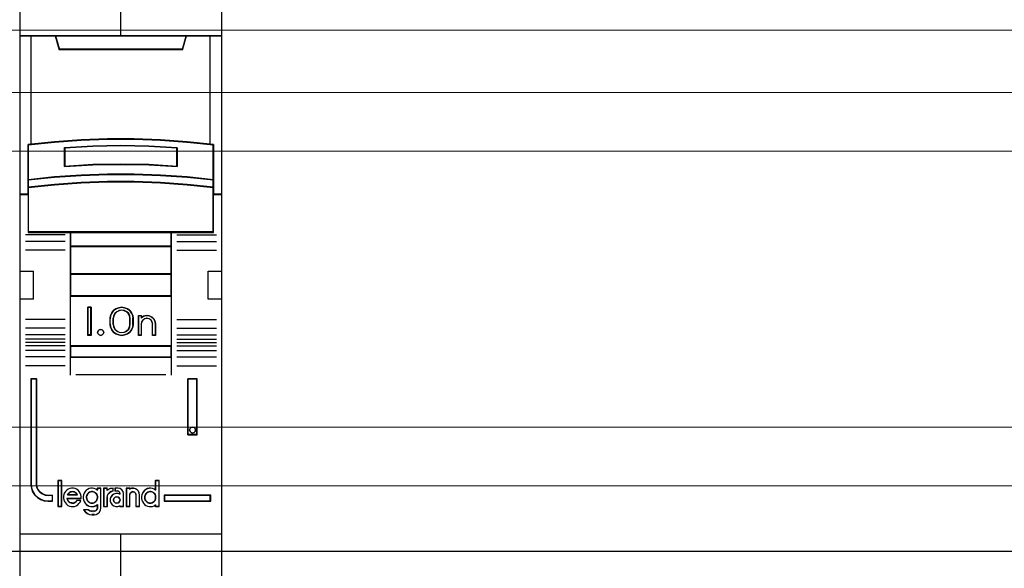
# Model space of a CAD drawing. Header units: millimetres. Extents: x -1290 to 1795, y -4192 to -1311.
# Tile 161 of 256: x 562 to 579, y -3289 to -3279. Entities that reach past the tile are written whole.
import ezdxf

# ---------------------------------------------------------------- set-up
doc = ezdxf.new("R2010")
doc.units = ezdxf.units.MM
doc.layers.add('45', color=7, linetype='Continuous')
doc.layers.add('Aparatura', color=7, linetype='Continuous', lineweight=13)

# ---------------------------------------------------------------- blocks, each defined once
blk = doc.blocks.new('*U39')
at = {"layer": '45', "color": 7}
for points in [[(186.993622, -226.659835), (169.007167, -226.659835), (169.007167, -308.42709), (186.993622, -308.42709), (186.993622, -226.659835)], [(176.82059, -254.571274), (179.180199, -254.571274), (181.539808, -254.659184), (183.893853, -254.824017), (186.247897, -255.054783), (186.247897, -258.192096), (186.247897, -258.862415), (186.247897, -259.494274), (186.993622, -259.494274), (186.993622, -245.373615), (185.991901, -245.373615), (183.815941, -245.373615), (183.498729, -246.554915), (172.50206, -246.554915), (172.184848, -245.373615), (170.008888, -245.373615), (169.007167, -245.373615), (169.007167, -259.494274), (169.752892, -259.494274), (169.752892, -258.862415), (169.752892, -258.192096), (169.752892, -255.054783), (172.095806, -254.824017), (174.460981, -254.659184), (176.82059, -254.571274)], [(172.495965, -246.589705), (183.504824, -246.589705), (183.822388, -245.373615), (177.994823, -245.373615), (172.178401, -245.373615), (172.495965, -246.589705)], [(181.540747, -257.791222), (183.895416, -257.951847), (186.250084, -258.195554), (186.250084, -255.032901), (183.895416, -254.800271), (181.540747, -254.634107), (179.180512, -254.545487), (176.820277, -254.545487), (174.460042, -254.634107), (172.09424, -254.800271), (169.750705, -255.032901), (169.750705, -258.195554), (172.09424, -257.951847), (174.460042, -257.791222), (176.820277, -257.70814), (179.180512, -257.70814), (181.540747, -257.791222)], [(183.007183, -255.323066), (183.007183, -256.99563), (180.504237, -256.855784), (177.995716, -256.811033), (175.498344, -256.855784), (172.995398, -256.99563), (172.995398, -255.323066), (175.498344, -255.177625), (177.995716, -255.132874), (180.504237, -255.177625), (183.007183, -255.323066)], [(180.504237, -256.855784), (183.007183, -256.99563), (183.007183, -255.323066), (180.504237, -255.177625), (177.995716, -255.132874), (175.498344, -255.177625), (172.995398, -255.323066), (172.995398, -256.99563), (175.498344, -256.855784), (177.995716, -256.811033), (180.504237, -256.855784)], [(183.895416, -257.923783), (181.540747, -257.759568), (179.180512, -257.674629), (176.820277, -257.674629), (174.460042, -257.759568), (172.09424, -257.923783), (169.750705, -258.172938), (169.750705, -258.863775), (172.09424, -258.614621), (174.460042, -258.450405), (176.820277, -258.365466), (179.180512, -258.365466), (181.540747, -258.450405), (183.895416, -258.614621), (186.250084, -258.863775), (186.250084, -258.172938), (183.895416, -257.923783)], [(181.540747, -258.425761), (179.180512, -258.34285), (176.820277, -258.34285), (174.460042, -258.425761), (172.09424, -258.586055), (169.750705, -258.829261), (169.750705, -259.464911), (169.750705, -262.85873), (173.502588, -262.85873), (182.498201, -262.85873), (186.250084, -262.85873), (186.250084, -259.464911), (186.250084, -258.829261), (183.895416, -258.586055), (181.540747, -258.425761)], [(173.493479, -264.112543), (182.50731, -264.112543), (182.50731, -262.819212), (173.493479, -262.819212), (173.493479, -264.112543)], [(182.50731, -264.074821), (173.493479, -264.074821), (173.493479, -266.578853), (182.50731, -266.578853), (182.50731, -264.074821)], [(182.50731, -266.541131), (173.493479, -266.541131), (173.493479, -268.545794), (182.50731, -268.545794), (182.50731, -266.541131)], [(173.493479, -272.979045), (182.50731, -272.979045), (182.50731, -268.508072), (173.493479, -268.508072), (173.493479, -272.979045)], [(175.355011, -269.521181), (175.355011, -272.025213), (175.061179, -272.025213), (175.061179, -269.521181), (175.355011, -269.521181)], [(179.058145, -270.266826), (179.097785, -270.517229), (179.097785, -271.029165), (179.058145, -271.279568), (178.950551, -271.524407), (178.797655, -271.735858), (178.58813, -271.8861), (178.338966, -271.986262), (178.078476, -272.025213), (177.812323, -271.986262), (177.563158, -271.8861), (177.359296, -271.735858), (177.200737, -271.524407), (177.093143, -271.279568), (177.053503, -271.029165), (177.053503, -270.517229), (177.093143, -270.266826), (177.200737, -270.021987), (177.359296, -269.810536), (177.563158, -269.660294), (177.812323, -269.560133), (178.078476, -269.521181), (178.338966, -269.560133), (178.58813, -269.660294), (178.797655, -269.810536), (178.950551, -270.021987), (179.058145, -270.266826)], [(178.841578, -271.031058), (178.841578, -270.517328), (178.801715, -270.293967), (178.699211, -270.081774), (178.522676, -269.914254), (178.311973, -269.808157), (178.078491, -269.769069), (177.839315, -269.808157), (177.628612, -269.914254), (177.452077, -270.081774), (177.349573, -270.293967), (177.30971, -270.517328), (177.30971, -271.031058), (177.349573, -271.254418), (177.452077, -271.466611), (177.628612, -271.634132), (177.839315, -271.740228), (178.078491, -271.773732), (178.311973, -271.740228), (178.522676, -271.634132), (178.699211, -271.466611), (178.801715, -271.254418), (178.841578, -271.031058)], [(180.01951, -270.317252), (180.270076, -270.261254), (180.509252, -270.283653), (180.742734, -270.384451), (180.924963, -270.558047), (181.050246, -270.776442), (181.090109, -271.022836), (181.090109, -272.025213), (180.828154, -272.025213), (180.828154, -271.022836), (180.788291, -270.821241), (180.685787, -270.658844), (180.520641, -270.546847), (180.315633, -270.507648), (180.122014, -270.546847), (179.962563, -270.658844), (179.842975, -270.821241), (179.808807, -271.022836), (179.808807, -272.025213), (179.558241, -272.025213), (179.558241, -270.261254), (179.808807, -270.261254), (179.808807, -270.451649), (180.01951, -270.317252)], [(176.440637, -271.623482), (176.476589, -271.753454), (176.440637, -271.883426), (176.344763, -271.983859), (176.212937, -272.025213), (176.069126, -271.983859), (175.979245, -271.883426), (175.9373, -271.753454), (175.979245, -271.623482), (176.069126, -271.52305), (176.212937, -271.493511), (176.344763, -271.52305), (176.440637, -271.623482)], [(182.50731, -272.941323), (173.493479, -272.941323), (173.493479, -273.96521), (182.50731, -273.96521), (182.50731, -272.941323)], [(171.932944, -286.765593), (171.932944, -286.276198), (171.530743, -286.276198), (171.258833, -286.237706), (171.020911, -286.133229), (170.811314, -285.984761), (170.647034, -285.781305), (170.539403, -285.539356), (170.511079, -285.275413), (170.511079, -275.894428), (170.006912, -275.894428), (170.006912, -285.275413), (170.040901, -285.610841), (170.148532, -285.929773), (170.329806, -286.210212), (170.579057, -286.441163), (170.867962, -286.617125), (171.185191, -286.727101), (171.530743, -286.765593), (171.932944, -286.765593)], [(183.962137, -275.894428), (183.962137, -280.859382), (184.800633, -280.859382), (184.800633, -275.894428), (183.962137, -275.894428)], [(184.61426, -280.309916), (184.650134, -280.439449), (184.61426, -280.580757), (184.518598, -280.669075), (184.381083, -280.71029), (184.249547, -280.669075), (184.153885, -280.580757), (184.118011, -280.439449), (184.153885, -280.309916), (184.249547, -280.209822), (184.381083, -280.180383), (184.518598, -280.209822), (184.61426, -280.309916)], [(172.721274, -287.241611), (172.721274, -284.949541), (172.413109, -284.949541), (172.413109, -287.241611), (172.721274, -287.241611)], [(185.993877, -286.239279), (181.867689, -286.239279), (181.867689, -286.765593), (185.993877, -286.765593), (185.993877, -286.239279)]]:
    blk.add_lwpolyline(points, close=True, dxfattribs=at)
at = {"layer": '45', "color": 139}
for points in [[(186.993622, -226.659835), (169.007167, -226.659835), (169.007167, -308.42709), (186.993622, -308.42709), (186.993622, -226.659835)], [(181.532289, -258.443064), (179.177693, -258.360813), (176.823096, -258.360813), (174.4685, -258.443064), (172.10835, -258.602083), (169.770413, -258.843354), (169.770413, -259.473947), (169.770413, -262.840767), (173.513333, -262.840767), (182.487456, -262.840767), (186.230376, -262.840767), (186.230376, -259.473947), (186.230376, -258.843354), (183.881333, -258.602083), (181.532289, -258.443064)], [(176.476589, -271.753454), (176.440637, -271.623482), (176.344763, -271.52305), (176.212937, -271.493511), (176.069126, -271.52305), (175.979245, -271.623482), (175.9373, -271.753454), (175.979245, -271.883426), (176.069126, -271.983859), (176.212937, -272.025213), (176.344763, -271.983859), (176.440637, -271.883426), (176.476589, -271.753454)], [(184.650134, -280.439449), (184.61426, -280.309916), (184.518598, -280.209822), (184.381083, -280.180383), (184.249547, -280.209822), (184.153885, -280.309916), (184.118011, -280.439449), (184.153885, -280.580757), (184.249547, -280.669075), (184.381083, -280.71029), (184.518598, -280.669075), (184.61426, -280.580757), (184.650134, -280.439449)], [(175.429856, -286.952408), (175.52812, -286.941034), (175.614823, -286.912601), (175.695746, -286.867108), (175.765109, -286.810242), (175.828692, -286.73063), (175.869153, -286.656704), (175.898054, -286.560032), (175.921175, -286.463359), (175.909615, -286.366687), (175.892274, -286.270015), (175.851812, -286.184716), (175.79979, -286.09373), (175.730428, -286.031177), (175.655285, -285.979998), (175.568581, -285.940192), (175.476098, -285.923132), (175.389394, -285.923132), (175.29113, -285.940192), (175.215987, -285.979998), (175.135064, -286.031177), (175.065701, -286.09373), (175.019459, -286.184716), (174.978998, -286.270015), (174.950097, -286.366687), (174.950097, -286.463359), (174.961657, -286.560032), (174.990558, -286.656704), (175.0368, -286.73063), (175.094602, -286.810242), (175.175526, -286.867108), (175.256449, -286.912601), (175.343152, -286.941034), (175.429856, -286.952408)], [(177.931416, -286.665001), (177.889824, -286.52423), (177.782873, -286.418652), (177.640271, -286.377594), (177.49767, -286.418652), (177.390719, -286.52423), (177.349127, -286.665001), (177.390719, -286.805771), (177.49767, -286.911349), (177.640271, -286.952408), (177.782873, -286.911349), (177.889824, -286.805771), (177.931416, -286.665001)], [(180.616215, -286.952408), (180.70895, -286.941034), (180.795888, -286.912601), (180.882827, -286.867108), (180.952378, -286.810242), (181.010337, -286.73063), (181.0625, -286.656704), (181.09148, -286.560032), (181.097276, -286.463359), (181.097276, -286.366687), (181.079888, -286.270015), (181.039316, -286.184716), (180.981357, -286.09373), (180.911807, -286.031177), (180.842256, -285.979998), (180.755317, -285.940192), (180.668378, -285.923132), (180.569848, -285.923132), (180.482909, -285.940192), (180.395971, -285.979998), (180.314828, -286.031177), (180.256869, -286.09373), (180.19891, -286.184716), (180.158339, -286.270015), (180.135155, -286.366687), (180.135155, -286.463359), (180.146747, -286.560032), (180.175726, -286.656704), (180.22789, -286.73063), (180.285849, -286.810242), (180.3554, -286.867108), (180.442338, -286.912601), (180.529277, -286.941034), (180.616215, -286.952408)]]:
    blk.add_lwpolyline(points, close=True, dxfattribs=at)
at = {"layer": '45', "color": 59}
for points in [[(186.975706, -226.677798), (169.025083, -226.677798), (169.025083, -308.409127), (186.975706, -308.409127), (186.975706, -226.677798)], [(176.82294, -254.565836), (179.177849, -254.565836), (181.532757, -254.653523), (183.882111, -254.817936), (186.231466, -255.048115), (186.231466, -258.177446), (186.231466, -258.84606), (186.231466, -259.476311), (186.975706, -259.476311), (186.975706, -245.391578), (185.975981, -245.391578), (183.804355, -245.391578), (183.487775, -246.569873), (172.513014, -246.569873), (172.196434, -245.391578), (170.024808, -245.391578), (169.025083, -245.391578), (169.025083, -259.476311), (169.769323, -259.476311), (169.769323, -258.84606), (169.769323, -258.177446), (169.769323, -255.048115), (172.107569, -254.817936), (174.468032, -254.653523), (176.82294, -254.565836)], [(172.495965, -246.589705), (183.504824, -246.589705), (183.822388, -245.373615), (177.994823, -245.373615), (172.178401, -245.373615), (172.495965, -246.589705)], [(181.540747, -257.791222), (183.895416, -257.951847), (186.250084, -258.195554), (186.250084, -255.032901), (183.895416, -254.800271), (181.540747, -254.634107), (179.180512, -254.545487), (176.820277, -254.545487), (174.460042, -254.634107), (172.09424, -254.800271), (169.750705, -255.032901), (169.750705, -258.195554), (172.09424, -257.951847), (174.460042, -257.791222), (176.820277, -257.70814), (179.180512, -257.70814), (181.540747, -257.791222)], [(183.007183, -255.323066), (183.007183, -256.99563), (180.504237, -256.855784), (177.995716, -256.811033), (175.498344, -256.855784), (172.995398, -256.99563), (172.995398, -255.323066), (175.498344, -255.177625), (177.995716, -255.132874), (180.504237, -255.177625), (183.007183, -255.323066)], [(180.504237, -256.855784), (183.007183, -256.99563), (183.007183, -255.323066), (180.504237, -255.177625), (177.995716, -255.132874), (175.498344, -255.177625), (172.995398, -255.323066), (172.995398, -256.99563), (175.498344, -256.855784), (177.995716, -256.811033), (180.504237, -256.855784)], [(180.493935, -256.838857), (182.987475, -256.975871), (182.987475, -255.337177), (180.493935, -255.194682), (177.994841, -255.150837), (175.506854, -255.194682), (173.013314, -255.337177), (173.013314, -256.975871), (175.506854, -256.838857), (177.994841, -256.795012), (180.493935, -256.838857)], [(183.895416, -257.923783), (181.540747, -257.759568), (179.180512, -257.674629), (176.820277, -257.674629), (174.460042, -257.759568), (172.09424, -257.923783), (169.750705, -258.172938), (169.750705, -258.863775), (172.09424, -258.614621), (174.460042, -258.450405), (176.820277, -258.365466), (179.180512, -258.365466), (181.540747, -258.450405), (183.895416, -258.614621), (186.250084, -258.863775), (186.250084, -258.172938), (183.895416, -257.923783)], [(181.540747, -258.425761), (179.180512, -258.34285), (176.820277, -258.34285), (174.460042, -258.425761), (172.09424, -258.586055), (169.750705, -258.829261), (169.750705, -259.464911), (169.750705, -262.85873), (173.502588, -262.85873), (182.498201, -262.85873), (186.250084, -262.85873), (186.250084, -259.464911), (186.250084, -258.829261), (183.895416, -258.586055), (181.540747, -258.425761)], [(183.881333, -257.934219), (181.532289, -257.774965), (179.177693, -257.692592), (176.823096, -257.692592), (174.4685, -257.774965), (172.10835, -257.934219), (169.770413, -258.175846), (169.770413, -258.845812), (172.10835, -258.604185), (174.4685, -258.444931), (176.823096, -258.362558), (179.177693, -258.362558), (181.532289, -258.444931), (183.881333, -258.604185), (186.230376, -258.845812), (186.230376, -258.175846), (183.881333, -257.934219)], [(173.493479, -264.112543), (182.50731, -264.112543), (182.50731, -262.819212), (173.493479, -262.819212), (173.493479, -264.112543)], [(173.513187, -264.09458), (182.487602, -264.09458), (182.487602, -262.838971), (173.513187, -262.838971), (173.513187, -264.09458)], [(182.50731, -264.074821), (173.493479, -264.074821), (173.493479, -266.578853), (182.50731, -266.578853), (182.50731, -264.074821)], [(182.487602, -264.092784), (173.513187, -264.092784), (173.513187, -266.56089), (182.487602, -266.56089), (182.487602, -264.092784)], [(182.50731, -266.541131), (173.493479, -266.541131), (173.493479, -268.545794), (182.50731, -268.545794), (182.50731, -266.541131)], [(182.487602, -266.559094), (173.513187, -266.559094), (173.513187, -268.527831), (182.487602, -268.527831), (182.487602, -266.559094)], [(173.493479, -272.979045), (182.50731, -272.979045), (182.50731, -268.508072), (173.493479, -268.508072), (173.493479, -272.979045)], [(175.355011, -269.521181), (175.355011, -272.025213), (175.061179, -272.025213), (175.061179, -269.521181), (175.355011, -269.521181)], [(179.058145, -270.266826), (179.097785, -270.517229), (179.097785, -271.029165), (179.058145, -271.279568), (178.950551, -271.524407), (178.797655, -271.735858), (178.58813, -271.8861), (178.338966, -271.986262), (178.078476, -272.025213), (177.812323, -271.986262), (177.563158, -271.8861), (177.359296, -271.735858), (177.200737, -271.524407), (177.093143, -271.279568), (177.053503, -271.029165), (177.053503, -270.517229), (177.093143, -270.266826), (177.200737, -270.021987), (177.359296, -269.810536), (177.563158, -269.660294), (177.812323, -269.560133), (178.078476, -269.521181), (178.338966, -269.560133), (178.58813, -269.660294), (178.797655, -269.810536), (178.950551, -270.021987), (179.058145, -270.266826)], [(178.841578, -271.031058), (178.841578, -270.517328), (178.801715, -270.293967), (178.699211, -270.081774), (178.522676, -269.914254), (178.311973, -269.808157), (178.078491, -269.769069), (177.839315, -269.808157), (177.628612, -269.914254), (177.452077, -270.081774), (177.349573, -270.293967), (177.30971, -270.517328), (177.30971, -271.031058), (177.349573, -271.254418), (177.452077, -271.466611), (177.628612, -271.634132), (177.839315, -271.740228), (178.078491, -271.773732), (178.311973, -271.740228), (178.522676, -271.634132), (178.699211, -271.466611), (178.801715, -271.254418), (178.841578, -271.031058)], [(178.823661, -271.026404), (178.823661, -270.521881), (178.784731, -270.302523), (178.684625, -270.094133), (178.512219, -269.929615), (178.306445, -269.82542), (178.078425, -269.787032), (177.844843, -269.82542), (177.639069, -269.929615), (177.466664, -270.094133), (177.366557, -270.302523), (177.327627, -270.521881), (177.327627, -271.026404), (177.366557, -271.245762), (177.466664, -271.454152), (177.639069, -271.618671), (177.844843, -271.722866), (178.078425, -271.755769), (178.306445, -271.722866), (178.512219, -271.618671), (178.684625, -271.454152), (178.784731, -271.245762), (178.823661, -271.026404)], [(180.01951, -270.317252), (180.270076, -270.261254), (180.509252, -270.283653), (180.742734, -270.384451), (180.924963, -270.558047), (181.050246, -270.776442), (181.090109, -271.022836), (181.090109, -272.025213), (180.828154, -272.025213), (180.828154, -271.022836), (180.788291, -270.821241), (180.685787, -270.658844), (180.520641, -270.546847), (180.315633, -270.507648), (180.122014, -270.546847), (179.962563, -270.658844), (179.842975, -270.821241), (179.808807, -271.022836), (179.808807, -272.025213), (179.558241, -272.025213), (179.558241, -270.261254), (179.808807, -270.261254), (179.808807, -270.451649), (180.01951, -270.317252)], [(176.440637, -271.623482), (176.476589, -271.753454), (176.440637, -271.883426), (176.344763, -271.983859), (176.212937, -272.025213), (176.069126, -271.983859), (175.979245, -271.883426), (175.9373, -271.753454), (175.979245, -271.623482), (176.069126, -271.52305), (176.212937, -271.493511), (176.344763, -271.52305), (176.440637, -271.623482)], [(182.50731, -272.941323), (173.493479, -272.941323), (173.493479, -273.96521), (182.50731, -273.96521), (182.50731, -272.941323)], [(182.487602, -272.959286), (173.513187, -272.959286), (173.513187, -273.947247), (182.487602, -273.947247), (182.487602, -272.959286)], [(183.962137, -275.894428), (183.962137, -280.859382), (184.800633, -280.859382), (184.800633, -275.894428), (183.962137, -275.894428)], [(184.61426, -280.309916), (184.650134, -280.439449), (184.61426, -280.580757), (184.518598, -280.669075), (184.381083, -280.71029), (184.249547, -280.669075), (184.153885, -280.580757), (184.118011, -280.439449), (184.153885, -280.309916), (184.249547, -280.209822), (184.381083, -280.180383), (184.518598, -280.209822), (184.61426, -280.309916)], [(172.73919, -287.259574), (172.73919, -284.929782), (172.395192, -284.929782), (172.395192, -287.259574), (172.73919, -287.259574)], [(179.830573, -286.362214), (179.830573, -286.52385), (179.859033, -286.674339), (179.915952, -286.81368), (180.001331, -286.947448), (180.109477, -287.058922), (180.234699, -287.153674), (180.365613, -287.214984), (180.513602, -287.248426), (180.667284, -287.259574), (180.820966, -287.231705), (180.963263, -287.175969), (181.088485, -287.092364), (181.088485, -287.259574), (181.407232, -287.259574), (181.407232, -284.929782), (181.088485, -284.929782), (181.088485, -285.788126), (180.963263, -285.704521), (180.820966, -285.654358), (180.667284, -285.62649), (180.513602, -285.637637), (180.365613, -285.665505), (180.234699, -285.732389), (180.109477, -285.815994), (180.001331, -285.927468), (179.915952, -286.061236), (179.859033, -286.211725), (179.830573, -286.362214)], [(172.90044, -286.50228), (172.928894, -286.653739), (172.985801, -286.805197), (173.065472, -286.934218), (173.167906, -287.052019), (173.293103, -287.147382), (173.441063, -287.214697), (173.583332, -287.248354), (173.736983, -287.259574), (173.890634, -287.231526), (174.038594, -287.17543), (174.169481, -287.091286), (174.277606, -286.984704), (174.374349, -286.850074), (174.442638, -286.709834), (174.095501, -286.709834), (174.038594, -286.782759), (173.970304, -286.850074), (173.890634, -286.90056), (173.816654, -286.928608), (173.731292, -286.945437), (173.64024, -286.934218), (173.554878, -286.917389), (173.469517, -286.889341), (173.389846, -286.833245), (173.332938, -286.76593), (173.276031, -286.687396), (173.247577, -286.603252), (173.219123, -286.519109), (174.482474, -286.519109), (174.482474, -286.356431), (174.45402, -286.193753), (174.391421, -286.053513), (174.30606, -285.918883), (174.203626, -285.806691), (174.067048, -285.711329), (173.930469, -285.655233), (173.776818, -285.615966), (173.623168, -285.615966), (173.469517, -285.644014), (173.327247, -285.700109), (173.202051, -285.795472), (173.082544, -285.902054), (172.997183, -286.036684), (172.940275, -286.188143), (172.90044, -286.339602), (172.90044, -286.50228)], [(174.075791, -286.135021), (174.122351, -286.228501), (173.255188, -286.228501), (173.307567, -286.135021), (173.365766, -286.060237), (173.435604, -286.01038), (173.522903, -285.954292), (173.604381, -285.935596), (173.691679, -285.923132), (173.778977, -285.935596), (173.866276, -285.954292), (173.947754, -286.01038), (174.017593, -286.060237), (174.075791, -286.135021)], [(174.122351, -286.228501), (173.255188, -286.228501), (173.307567, -286.135021), (173.365766, -286.060237), (173.435604, -286.01038), (173.522903, -285.954292), (173.604381, -285.935596), (173.691679, -285.923132), (173.778977, -285.935596), (173.866276, -285.954292), (173.947754, -286.01038), (174.017593, -286.060237), (174.075791, -286.135021), (174.122351, -286.228501)], [(174.723676, -286.050144), (174.666791, -286.200437), (174.638348, -286.35073), (174.638348, -286.512155), (174.666791, -286.662448), (174.723676, -286.801608), (174.814692, -286.935201), (174.917085, -287.046529), (175.042233, -287.141158), (175.190134, -287.202388), (175.332347, -287.235786), (175.485937, -287.246919), (175.633838, -287.219087), (175.776051, -287.163423), (175.912575, -287.079927), (175.912575, -287.397212), (175.872756, -287.536372), (175.764674, -287.631001), (175.633838, -287.669965), (175.429052, -287.669965), (175.247019, -287.631001), (175.082052, -287.536372), (174.689545, -287.536372), (174.820381, -287.720063), (174.996724, -287.859223), (175.2072, -287.953851), (175.429052, -287.981683), (175.633838, -287.981683), (175.815871, -287.953851), (175.975149, -287.870356), (176.111673, -287.747895), (176.197001, -287.575337), (176.231132, -287.397212), (176.231132, -285.615966), (175.912575, -285.615966), (175.912575, -285.777391), (175.776051, -285.693895), (175.633838, -285.643798), (175.485937, -285.615966), (175.332347, -285.627098), (175.190134, -285.65493), (175.042233, -285.721727), (174.917085, -285.805223), (174.814692, -285.916551), (174.723676, -286.050144)], [(175.828692, -286.73063), (175.765109, -286.810242), (175.695746, -286.867108), (175.614823, -286.912601), (175.52812, -286.941034), (175.429856, -286.952408), (175.343152, -286.941034), (175.256449, -286.912601), (175.175526, -286.867108), (175.094602, -286.810242), (175.0368, -286.73063), (174.990558, -286.656704), (174.961657, -286.560032), (174.950097, -286.463359), (174.950097, -286.366687), (174.978998, -286.270015), (175.019459, -286.184716), (175.065701, -286.09373), (175.135064, -286.031177), (175.215987, -285.979998), (175.29113, -285.940192), (175.389394, -285.923132), (175.476098, -285.923132), (175.568581, -285.940192), (175.655285, -285.979998), (175.730428, -286.031177), (175.79979, -286.09373), (175.851812, -286.184716), (175.892274, -286.270015), (175.909615, -286.366687), (175.921175, -286.463359), (175.898054, -286.560032), (175.869153, -286.656704), (175.828692, -286.73063)], [(175.019459, -286.184716), (175.065701, -286.09373), (175.135064, -286.031177), (175.215987, -285.979998), (175.29113, -285.940192), (175.389394, -285.923132), (175.476098, -285.923132), (175.568581, -285.940192), (175.655285, -285.979998), (175.730428, -286.031177), (175.79979, -286.09373), (175.851812, -286.184716), (175.892274, -286.270015), (175.909615, -286.366687), (175.921175, -286.463359), (175.898054, -286.560032), (175.869153, -286.656704), (175.828692, -286.73063), (175.765109, -286.810242), (175.695746, -286.867108), (175.614823, -286.912601), (175.52812, -286.941034), (175.429856, -286.952408), (175.343152, -286.941034), (175.256449, -286.912601), (175.175526, -286.867108), (175.094602, -286.810242), (175.0368, -286.73063), (174.990558, -286.656704), (174.961657, -286.560032), (174.950097, -286.463359), (174.950097, -286.366687), (174.978998, -286.270015), (175.019459, -286.184716)], [(176.455089, -285.615966), (176.455089, -287.259574), (176.780329, -287.259574), (176.780329, -286.434965), (176.809369, -286.272287), (176.884871, -286.109609), (177.006836, -285.986198), (177.152032, -285.902054), (177.32046, -285.851568), (177.32046, -285.615966), (177.035875, -285.655233), (176.780329, -285.789863), (176.780329, -285.615966), (176.455089, -285.615966)], [(176.473006, -285.633929), (176.473006, -287.241611), (176.784779, -287.241611), (176.784779, -286.435026), (176.812615, -286.275904), (176.884991, -286.116782), (177.001906, -285.996069), (177.14109, -285.913764), (177.302544, -285.864381), (177.302544, -285.633929), (177.029743, -285.672337), (176.784779, -285.804025), (176.784779, -285.633929), (176.473006, -285.633929)], [(177.105496, -286.406917), (177.048128, -286.575204), (177.048128, -286.76593), (177.105496, -286.934218), (177.220231, -287.091286), (177.36365, -287.192259), (177.552962, -287.248354), (177.736538, -287.248354), (177.920114, -287.192259), (177.920114, -287.259574), (178.241373, -287.259574), (178.241373, -286.081561), (178.201215, -285.902054), (178.092217, -285.750596), (177.937325, -285.655233), (177.753749, -285.615966), (177.489858, -285.615966), (177.489858, -285.851568), (177.679171, -285.851568), (177.793906, -285.879616), (177.879957, -285.969369), (177.920114, -286.081561), (177.920114, -286.148876), (177.736538, -286.09278), (177.552962, -286.09278), (177.36365, -286.148876), (177.220231, -286.255458), (177.105496, -286.406917)], [(177.889824, -286.52423), (177.931416, -286.665001), (177.889824, -286.805771), (177.782873, -286.911349), (177.640271, -286.952408), (177.49767, -286.911349), (177.390719, -286.805771), (177.349127, -286.665001), (177.390719, -286.52423), (177.49767, -286.418652), (177.640271, -286.377594), (177.782873, -286.418652), (177.889824, -286.52423)], [(177.349127, -286.665001), (177.390719, -286.52423), (177.49767, -286.418652), (177.640271, -286.377594), (177.782873, -286.418652), (177.889824, -286.52423), (177.931416, -286.665001), (177.889824, -286.805771), (177.782873, -286.911349), (177.640271, -286.952408), (177.49767, -286.911349), (177.390719, -286.805771), (177.349127, -286.665001)], [(178.47608, -285.615966), (178.47608, -287.259574), (178.785864, -287.259574), (178.785864, -286.204972), (178.826022, -286.064732), (178.929283, -285.969369), (179.066965, -285.930102), (179.216121, -285.969369), (179.307909, -286.064732), (179.348066, -286.204972), (179.348066, -287.259574), (179.669324, -287.259574), (179.669324, -286.204972), (179.64064, -286.036684), (179.571799, -285.874006), (179.457064, -285.750596), (179.302172, -285.666452), (179.135806, -285.615966), (178.95223, -285.627185), (178.785864, -285.683281), (178.785864, -285.615966), (178.47608, -285.615966)], [(178.493996, -285.633929), (178.493996, -287.241611), (178.794478, -287.241611), (178.794478, -286.21006), (178.833429, -286.072886), (178.93359, -285.979608), (179.067137, -285.941199), (179.211814, -285.979608), (179.300845, -286.072886), (179.339797, -286.21006), (179.339797, -287.241611), (179.651407, -287.241611), (179.651407, -286.21006), (179.623585, -286.045451), (179.556811, -285.886329), (179.445522, -285.765616), (179.295281, -285.683311), (179.133911, -285.633929), (178.955848, -285.644902), (178.794478, -285.699772), (178.794478, -285.633929), (178.493996, -285.633929)], [(180.755317, -285.940192), (180.842256, -285.979998), (180.911807, -286.031177), (180.981357, -286.09373), (181.039316, -286.184716), (181.079888, -286.270015), (181.097276, -286.366687), (181.097276, -286.463359), (181.09148, -286.560032), (181.0625, -286.656704), (181.010337, -286.73063), (180.952378, -286.810242), (180.882827, -286.867108), (180.795888, -286.912601), (180.70895, -286.941034), (180.616215, -286.952408), (180.529277, -286.941034), (180.442338, -286.912601), (180.3554, -286.867108), (180.285849, -286.810242), (180.22789, -286.73063), (180.175726, -286.656704), (180.146747, -286.560032), (180.135155, -286.463359), (180.135155, -286.366687), (180.158339, -286.270015), (180.19891, -286.184716), (180.256869, -286.09373), (180.314828, -286.031177), (180.395971, -285.979998), (180.482909, -285.940192), (180.569848, -285.923132), (180.668378, -285.923132), (180.755317, -285.940192)], [(180.158339, -286.270015), (180.19891, -286.184716), (180.256869, -286.09373), (180.314828, -286.031177), (180.395971, -285.979998), (180.482909, -285.940192), (180.569848, -285.923132), (180.668378, -285.923132), (180.755317, -285.940192), (180.842256, -285.979998), (180.911807, -286.031177), (180.981357, -286.09373), (181.039316, -286.184716), (181.079888, -286.270015), (181.097276, -286.366687), (181.097276, -286.463359), (181.09148, -286.560032), (181.0625, -286.656704), (181.010337, -286.73063), (180.952378, -286.810242), (180.882827, -286.867108), (180.795888, -286.912601), (180.70895, -286.941034), (180.616215, -286.952408), (180.529277, -286.941034), (180.442338, -286.912601), (180.3554, -286.867108), (180.285849, -286.810242), (180.22789, -286.73063), (180.175726, -286.656704), (180.146747, -286.560032), (180.135155, -286.463359), (180.135155, -286.366687), (180.158339, -286.270015)], [(185.975961, -286.259038), (181.887397, -286.259038), (181.887397, -286.74763), (185.975961, -286.74763), (185.975961, -286.259038)]]:
    blk.add_lwpolyline(points, close=True, dxfattribs=at)
at = {"layer": '45', "color": 139}
for points in [[(177.976207, -238.183054), (177.976207, -245.411337)], [(169.007167, -245.373615), (186.993622, -245.373615)], [(172.178401, -245.373615), (172.53315, -246.589705)], [(183.822388, -245.373615), (183.467639, -246.589705)], [(172.495525, -246.550187), (183.507056, -246.550187)], [(186.250084, -255.066412), (183.895416, -254.817788), (181.540747, -254.6402), (179.180512, -254.545487), (176.820277, -254.545487), (174.460042, -254.6402), (172.09424, -254.817788), (169.750705, -255.066412)], [(169.750705, -255.028689), (169.750705, -262.85873)], [(183.007183, -255.355615), (180.504237, -255.185284), (177.995716, -255.132874), (175.498344, -255.185284), (172.995398, -255.355615)], [(172.995398, -256.99563), (172.995398, -255.317893)], [(182.967767, -256.99563), (182.967767, -255.317893)], [(186.210668, -262.85873), (186.210668, -255.028689)], [(183.007183, -256.99563), (180.504237, -256.829609), (177.995716, -256.776483), (175.498344, -256.829609), (172.995398, -256.99563)], [(186.250084, -258.195554), (183.895416, -257.935091), (181.540747, -257.763423), (179.180512, -257.674629), (176.820277, -257.674629), (174.460042, -257.763423), (172.09424, -257.935091), (169.750705, -258.195554)], [(186.250084, -258.863775), (183.895416, -258.603312), (181.540747, -258.431644), (179.180512, -258.34285), (176.820277, -258.34285), (174.460042, -258.431644), (172.09424, -258.603312), (169.750705, -258.863775)], [(169.790121, -259.454755), (169.007167, -259.454755)], [(186.993622, -259.454755), (186.210668, -259.454755)], [(173.033022, -263.083267), (169.507039, -263.083267)], [(186.250084, -262.819212), (169.750705, -262.819212)], [(173.493479, -262.819212), (173.493479, -273.96521)], [(173.493479, -262.819212), (182.50731, -262.819212)], [(182.467894, -262.819212), (182.467894, -273.96521)], [(182.967767, -263.083267), (186.49375, -263.083267)], [(173.033022, -263.668859), (169.507039, -263.668859)], [(173.033022, -264.453839), (169.507039, -264.453839)], [(173.493479, -264.074821), (182.50731, -264.074821)], [(182.967767, -263.668859), (186.49375, -263.668859)], [(182.967767, -264.453839), (186.49375, -264.453839)], [(169.007167, -266.295039), (170.239827, -266.295039)], [(170.202203, -266.295039), (170.202203, -268.797275)], [(173.493479, -266.541131), (182.50731, -266.541131)], [(185.760962, -268.797275), (185.760962, -266.295039)], [(185.760962, -266.295039), (186.993622, -266.295039)], [(169.007167, -268.759553), (170.239827, -268.759553)], [(173.493479, -268.508072), (182.50731, -268.508072)], [(185.760962, -268.759553), (186.993622, -268.759553)], [(175.355011, -269.521181), (175.061179, -269.521181)], [(175.061179, -269.521181), (175.061179, -272.025213)], [(175.315595, -269.521181), (175.315595, -272.025213)], [(179.097785, -270.541475), (179.058145, -270.284977), (178.950551, -270.034178), (178.797655, -269.817579), (178.58813, -269.66368), (178.338966, -269.561081), (178.078476, -269.521181), (177.812323, -269.561081), (177.563158, -269.66368), (177.359296, -269.817579), (177.200737, -270.034178), (177.093143, -270.284977), (177.053503, -270.541475)], [(173.033022, -270.595364), (169.507039, -270.595364)], [(177.053503, -271.044437), (177.053503, -270.501957)], [(178.841578, -270.541475), (178.801715, -270.310906), (178.699211, -270.091866), (178.522676, -269.918939), (178.311973, -269.809419), (178.078491, -269.769069), (177.839315, -269.809419), (177.628612, -269.918939), (177.452077, -270.091866), (177.349573, -270.310906), (177.30971, -270.541475)], [(177.30971, -271.044437), (177.30971, -270.501957)], [(178.803953, -271.044437), (178.803953, -270.501957)], [(179.058369, -271.044437), (179.058369, -270.501957)], [(179.558241, -270.261254), (179.841323, -270.261254)], [(179.558241, -270.261254), (179.558241, -272.025213)], [(179.801907, -270.261254), (179.801907, -270.48579)], [(181.090109, -271.044437), (181.050031, -270.791054), (180.924074, -270.566465), (180.740863, -270.387945), (180.506124, -270.284288), (180.26566, -270.261254), (180.013744, -270.318841), (179.801907, -270.45705)], [(180.835693, -271.044437), (180.795266, -270.832162), (180.69131, -270.661163), (180.523825, -270.543233), (180.315912, -270.501957), (180.119551, -270.543233), (179.957841, -270.661163), (179.836559, -270.832162), (179.801907, -271.044437)], [(182.967767, -270.595364), (186.49375, -270.595364)], [(173.033022, -271.383937), (169.507039, -271.383937)], [(177.053503, -271.006715), (177.093143, -271.262762), (177.200737, -271.513119), (177.359296, -271.729337), (177.563158, -271.882965), (177.812323, -271.985384), (178.078476, -272.025213), (178.338966, -271.985384), (178.58813, -271.882965), (178.797655, -271.729337), (178.950551, -271.513119), (179.058145, -271.262762), (179.097785, -271.006715)], [(177.30971, -271.006715), (177.349573, -271.237397), (177.452077, -271.456545), (177.628612, -271.629556), (177.839315, -271.73913), (178.078491, -271.773732), (178.311973, -271.73913), (178.522676, -271.629556), (178.699211, -271.456545), (178.801715, -271.237397), (178.841578, -271.006715)], [(179.801907, -271.006715), (179.801907, -272.025213)], [(180.796277, -271.006715), (180.796277, -272.025213)], [(181.052484, -271.006715), (181.052484, -272.025213)], [(182.967767, -271.383937), (186.49375, -271.383937)], [(173.033022, -271.971324), (169.507039, -271.971324)], [(175.355011, -271.987491), (175.061179, -271.987491)], [(179.558241, -271.987491), (179.841323, -271.987491)], [(180.796277, -271.987491), (181.090109, -271.987491)], [(182.967767, -271.971324), (186.49375, -271.971324)], [(173.033022, -272.371898), (169.507039, -272.371898)], [(173.033022, -272.66649), (169.507039, -272.66649)], [(173.033022, -272.9521), (169.507039, -272.9521)], [(173.493479, -272.941323), (182.50731, -272.941323)], [(182.967767, -272.371898), (186.49375, -272.371898)], [(182.967767, -272.66649), (186.49375, -272.66649)], [(182.967767, -272.9521), (186.49375, -272.9521)], [(173.033022, -273.352674), (169.507039, -273.352674)], [(173.033022, -273.943654), (169.507039, -273.943654)], [(173.493479, -273.927487), (182.50731, -273.927487)], [(173.493479, -273.927487), (173.493479, -275.54954)], [(182.467894, -273.927487), (182.467894, -275.54954)], [(182.967767, -273.352674), (186.49375, -273.352674)], [(182.967767, -273.943654), (186.49375, -273.943654)], [(173.033022, -274.726838), (169.507039, -274.726838)], [(182.967767, -274.726838), (186.49375, -274.726838)], [(173.987976, -275.511818), (182.012813, -275.511818)], [(170.006912, -275.894428), (170.006912, -285.280059)], [(170.006912, -275.894428), (170.539034, -275.894428)], [(170.501409, -275.894428), (170.501409, -285.280059)], [(183.962137, -280.859382), (183.962137, -275.894428)], [(183.962137, -275.894428), (184.800633, -275.894428)], [(184.761216, -280.859382), (184.761216, -275.894428)], [(183.962137, -280.819863), (184.800633, -280.819863)], [(170.006912, -285.242337), (170.04108, -285.58521), (170.149279, -285.91122), (170.331508, -286.197885), (170.582074, -286.433962), (170.872503, -286.61383), (171.191404, -286.726247), (171.53878, -286.765593)], [(170.501409, -285.242337), (170.530225, -285.515689), (170.639725, -285.766262), (170.806857, -285.976971), (171.020095, -286.130732), (171.262148, -286.238934), (171.53878, -286.278798)], [(172.395192, -284.929782), (172.395192, -287.259574)], [(172.395192, -284.929782), (172.73919, -284.929782)], [(172.699774, -284.929782), (172.699774, -287.259574)], [(181.057859, -284.929782), (181.057859, -285.811762)], [(181.057859, -284.929782), (181.407232, -284.929782)], [(181.369608, -284.929782), (181.369608, -287.259574)], [(171.501155, -286.239279), (171.932944, -286.239279)], [(171.895319, -286.239279), (171.895319, -286.765593)], [(171.895319, -286.239279), (171.895319, -286.765593)], [(174.482474, -286.519109), (174.482474, -286.356431), (174.45402, -286.193753), (174.391421, -286.053513), (174.30606, -285.918883), (174.203626, -285.806691), (174.067048, -285.711329), (173.930469, -285.655233), (173.776818, -285.615966), (173.623168, -285.615966), (173.469517, -285.644014), (173.327247, -285.700109), (173.202051, -285.795472), (173.082544, -285.902054), (172.997183, -286.036684), (172.940275, -286.188143), (172.90044, -286.339602), (172.90044, -286.50228), (172.928894, -286.653739), (172.985801, -286.805197), (173.065472, -286.934218), (173.167906, -287.052019), (173.293103, -287.147382), (173.441063, -287.214697), (173.583332, -287.248354), (173.736983, -287.259574), (173.890634, -287.231526), (174.038594, -287.17543), (174.169481, -287.091286), (174.277606, -286.984704), (174.374349, -286.850074), (174.442638, -286.709834)], [(174.122351, -286.228501), (174.075791, -286.135021), (174.017593, -286.060237), (173.947754, -286.01038), (173.866276, -285.954292), (173.778977, -285.935596), (173.691679, -285.923132), (173.604381, -285.935596), (173.522903, -285.954292), (173.435604, -286.01038), (173.365766, -286.060237), (173.307567, -286.135021), (173.255188, -286.228501)], [(173.255188, -286.190779), (174.122351, -286.190779)], [(175.921175, -285.778644), (175.783729, -285.6945), (175.640557, -285.644014), (175.491657, -285.615966), (175.337031, -285.627185), (175.193858, -285.655233), (175.044958, -285.722548), (174.918967, -285.806691), (174.815882, -285.918883), (174.724252, -286.053513), (174.666983, -286.204972), (174.638348, -286.356431), (174.638348, -286.519109), (174.666983, -286.670567), (174.724252, -286.810807), (174.815882, -286.945437), (174.918967, -287.057629), (175.044958, -287.152992), (175.193858, -287.214697), (175.337031, -287.248354), (175.491657, -287.259574), (175.640557, -287.231526), (175.783729, -287.17543), (175.921175, -287.091286)], [(175.881759, -285.615966), (175.881759, -285.811762)], [(175.881759, -285.615966), (176.231132, -285.615966)], [(176.193507, -285.615966), (176.193507, -287.40687)], [(176.455089, -285.615966), (176.455089, -287.259574)], [(176.455089, -285.615966), (176.804463, -285.615966)], [(177.32046, -285.615966), (177.027823, -285.662611), (176.765046, -285.822539)], [(176.765046, -285.615966), (176.765046, -285.822539)], [(177.32046, -285.845891), (177.147267, -285.898433), (176.997962, -285.986002), (176.872546, -286.114437), (176.794907, -286.283737), (176.765046, -286.453038)], [(177.931416, -286.137885), (177.74546, -286.081205), (177.559505, -286.081205), (177.367739, -286.137885), (177.222461, -286.245575), (177.106239, -286.398609), (177.048128, -286.568646), (177.048128, -286.761355), (177.106239, -286.931393), (177.222461, -287.090094), (177.367739, -287.192117), (177.559505, -287.248796), (177.74546, -287.248796), (177.931416, -287.192117)], [(177.281044, -285.615966), (177.281044, -285.883613)], [(177.476334, -285.615966), (177.476334, -285.883613)], [(177.770166, -285.615966), (177.476334, -285.615966)], [(177.476334, -285.845891), (177.6985, -285.845891)], [(177.931416, -286.10815), (177.886027, -285.980219), (177.788766, -285.877874), (177.659084, -285.845891)], [(178.241373, -286.10815), (178.199321, -285.918392), (178.085182, -285.758284), (177.922984, -285.657475), (177.73075, -285.615966)], [(177.891999, -286.070428), (177.891999, -286.174613)], [(178.203748, -286.070428), (178.203748, -287.259574)], [(178.47608, -285.615966), (178.47608, -287.259574)], [(178.47608, -285.615966), (178.814703, -285.615966)], [(179.669324, -286.228501), (179.640297, -286.053491), (179.570632, -285.884315), (179.454523, -285.755974), (179.297776, -285.668469), (179.129418, -285.615966), (178.943644, -285.627633), (178.775287, -285.68597)], [(178.775287, -285.615966), (178.775287, -285.718354)], [(179.357576, -286.228501), (179.315983, -286.072701), (179.220916, -285.966756), (179.066431, -285.923132), (178.92383, -285.966756), (178.816879, -286.072701), (178.775287, -286.228501)], [(178.775287, -286.190779), (178.775287, -287.259574)], [(179.319951, -286.190779), (179.319951, -287.259574)], [(179.629908, -286.190779), (179.629908, -287.259574)], [(181.097276, -285.778644), (180.971178, -285.6945), (180.827886, -285.644014), (180.673131, -285.615966), (180.518375, -285.627185), (180.369352, -285.655233), (180.237523, -285.722548), (180.111426, -285.806691), (180.002524, -285.918883), (179.916549, -286.053513), (179.859232, -286.204972), (179.830573, -286.356431), (179.830573, -286.519109), (179.859232, -286.670567), (179.916549, -286.810807), (180.002524, -286.945437), (180.111426, -287.057629), (180.237523, -287.152992), (180.369352, -287.214697), (180.518375, -287.248354), (180.673131, -287.259574), (180.827886, -287.231526), (180.971178, -287.17543), (181.097276, -287.091286)], [(181.867689, -286.239279), (185.993877, -286.239279)], [(181.867689, -286.239279), (181.867689, -286.765593)], [(185.956252, -286.765593), (185.956252, -286.239279)], [(171.501155, -286.727871), (171.932944, -286.727871)], [(172.395192, -287.221851), (172.73919, -287.221851)], [(173.210397, -286.497945), (174.482474, -286.497945)], [(173.210397, -286.497945), (173.239424, -286.587642), (173.268451, -286.677338), (173.326505, -286.761055), (173.38456, -286.832812), (173.465836, -286.89261), (173.552917, -286.922509), (173.639999, -286.940448), (173.732886, -286.952408), (173.819967, -286.934468), (173.895438, -286.904569), (173.976714, -286.850752), (174.04638, -286.778994), (174.104434, -286.701257)], [(174.066809, -286.68476), (174.443057, -286.68476)], [(175.881759, -287.056593), (175.881759, -287.40687)], [(176.455089, -287.259574), (176.804463, -287.259574), (176.804463, -286.415316)], [(177.891999, -287.155389), (177.891999, -287.259574)], [(177.891999, -287.221851), (178.241373, -287.221851)], [(178.47608, -287.221851), (178.814703, -287.221851)], [(179.319951, -287.221851), (179.669324, -287.221851)], [(181.057859, -287.056593), (181.057859, -287.259574)], [(181.057859, -287.221851), (181.407232, -287.221851)], [(181.867689, -286.727871), (185.993877, -286.727871)], [(174.688514, -287.505666), (174.822916, -287.702023), (175.004067, -287.850779), (175.220279, -287.951932), (175.448178, -287.981683)], [(174.688514, -287.505666), (175.109554, -287.505666)], [(175.071929, -287.505666), (175.250801, -287.626541), (175.448178, -287.676314)], [(175.410553, -287.636795), (175.648843, -287.636795)], [(175.648843, -287.943961), (175.410553, -287.943961)], [(175.609427, -287.981683), (175.798899, -287.952515), (175.964687, -287.86501), (176.106791, -287.736669), (176.195606, -287.555825), (176.231132, -287.369148)], [(175.609427, -287.676314), (175.755758, -287.632433), (175.87664, -287.525865), (175.921175, -287.369148)], [(169.007167, -289.680977), (186.993622, -289.680977)], [(177.976207, -289.680977), (177.976207, -296.909259)]]:
    blk.add_lwpolyline(points, dxfattribs=at)
at = {"layer": '45', "color": 140}
for points in [[(176.82059, -254.571274), (179.180199, -254.571274), (181.539808, -254.659184), (183.893853, -254.824017), (186.247897, -255.054783), (186.247897, -258.192096), (186.247897, -258.862415), (186.247897, -259.494274), (186.993622, -259.494274), (186.993622, -245.373615), (185.991901, -245.373615), (183.815941, -245.373615), (183.498729, -246.554915), (172.50206, -246.554915), (172.184848, -245.373615), (170.008888, -245.373615), (169.007167, -245.373615), (169.007167, -259.494274), (169.752892, -259.494274), (169.752892, -258.862415), (169.752892, -258.192096), (169.752892, -255.054783), (172.095806, -254.824017), (174.460981, -254.659184), (176.82059, -254.571274)], [(172.512904, -246.569946), (183.487885, -246.569946), (183.804471, -245.391578), (177.99484, -245.391578), (172.196318, -245.391578), (172.512904, -246.569946)]]:
    blk.add_lwpolyline(points, close=True, dxfattribs=at)
for points in [[(170.006912, -245.373615), (170.006912, -255.039467)], [(185.956252, -255.039467), (185.956252, -245.373615)]]:
    blk.add_lwpolyline(points, dxfattribs=at)
at = {"layer": '45', "color": 1}
for points in [[(171.932944, -286.765593), (171.932944, -286.276198), (171.530743, -286.276198), (171.258833, -286.237706), (171.020911, -286.133229), (170.811314, -285.984761), (170.647034, -285.781305), (170.539403, -285.539356), (170.511079, -285.275413), (170.511079, -275.894428), (170.006912, -275.894428), (170.006912, -285.275413), (170.040901, -285.610841), (170.148532, -285.929773), (170.329806, -286.210212), (170.579057, -286.441163), (170.867962, -286.617125), (171.185191, -286.727101), (171.530743, -286.765593), (171.932944, -286.765593)], [(171.915028, -286.74763), (171.915028, -286.259853), (171.52031, -286.259853), (171.253458, -286.221488), (171.019963, -286.117356), (170.814265, -285.969378), (170.653042, -285.766594), (170.547413, -285.525446), (170.519616, -285.262375), (170.519616, -275.912391), (170.024828, -275.912391), (170.024828, -285.262375), (170.058185, -285.596694), (170.163814, -285.914572), (170.341715, -286.194085), (170.586329, -286.424272), (170.869859, -286.599653), (171.181186, -286.709266), (171.52031, -286.74763), (171.915028, -286.74763)], [(185.993877, -286.239279), (181.867689, -286.239279), (181.867689, -286.765593), (185.993877, -286.765593), (185.993877, -286.239279)]]:
    blk.add_lwpolyline(points, close=True, dxfattribs=at)

msp = doc.modelspace()

# ---------------------------------------------------------------- linework, layer by layer
at = {"layer": 'Aparatura', "lineweight": 13}
for points in [[(529.255, -3278.946), (594.057, -3278.946), (529.255, -3278.946)], [(529.255, -3278.946), (594.057, -3278.946), (594.057, -3288.222), (529.255, -3288.222), (529.255, -3278.946)], [(529.258, -3278.948), (594.086, -3278.948), (529.258, -3278.948)], [(529.258, -3278.948), (594.086, -3278.948), (594.086, -3288.22), (529.258, -3288.22), (529.258, -3278.948)], [(528.912, -3280.055), (528.912, -3281.296), (527.891, -3281.296), (527.891, -3285.817), (528.912, -3285.817), (528.912, -3287.054), (594.37, -3287.054), (594.37, -3285.817), (595.391, -3285.817), (595.391, -3281.296), (594.37, -3281.296), (594.37, -3280.055), (528.912, -3280.055)], [(528.912, -3280.055), (528.912, -3281.296), (527.891, -3281.296), (527.891, -3285.817), (528.912, -3285.817), (528.912, -3287.054), (594.37, -3287.054), (594.37, -3285.817), (595.391, -3285.817), (595.391, -3281.296), (594.37, -3281.296), (594.37, -3280.055), (528.912, -3280.055)], [(528.912, -3280.055), (528.912, -3281.296), (527.891, -3281.296), (527.891, -3285.817), (528.912, -3285.817), (528.912, -3287.054), (594.37, -3287.054), (594.37, -3285.817), (595.391, -3285.817), (595.391, -3281.296), (594.37, -3281.296), (594.37, -3280.055), (528.912, -3280.055)], [(528.912, -3280.055), (594.371, -3280.055), (594.371, -3281.102), (528.912, -3281.102), (528.912, -3280.055)], [(594.371, -3286.011), (528.912, -3286.011), (528.912, -3287.054), (594.371, -3287.054), (594.371, -3286.011)], [(594.057, -3288.221), (529.255, -3288.221), (594.057, -3288.221)], [(594.086, -3288.22), (529.258, -3288.22), (594.086, -3288.22)]]:
    msp.add_lwpolyline(points, close=True, dxfattribs=at)

# ---------------------------------------------------------------- block references
at = {"layer": 'Aparatura', "lineweight": 13, "xscale": 0.2, "yscale": 0.2, "zscale": 0.2}
msp.add_blockref('*U39', (527.891, -3229.974), dxfattribs=at)

doc.saveas('drawing.dxf')
